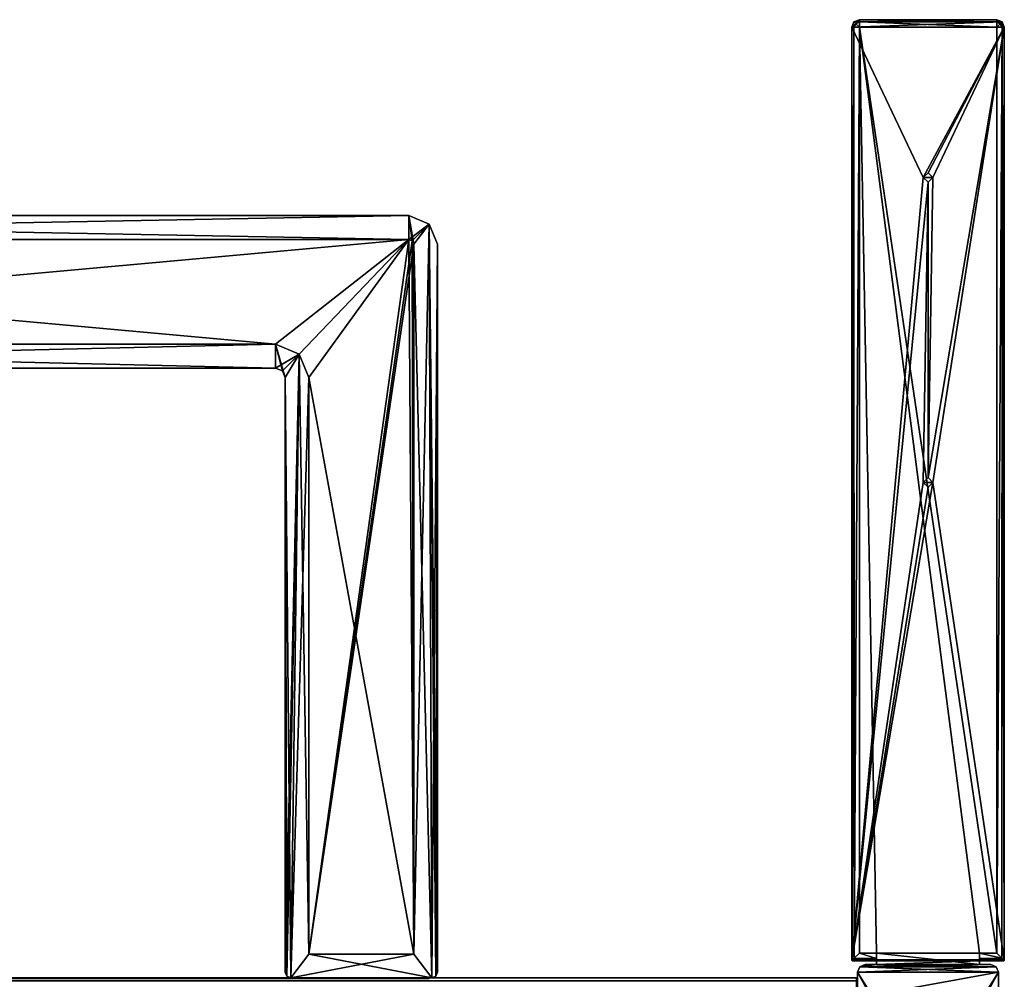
# Model space of a CAD drawing. Header units: millimetres. Extents: x -228 to 228, y -26 to 186.
# Tile 86 of 86: x 114 to 218, y 85 to 186. Entities that reach past the tile are written whole.
import ezdxf

# ---------------------------------------------------------------- set-up
doc = ezdxf.new("R2010")
doc.units = ezdxf.units.MM
doc.header["$LTSCALE"] = 52.148148
for name, color, linetype in [('10', 7, 'CONTINUOUS'), ('105', 7, 'CONTINUOUS'), ('16', 7, 'CONTINUOUS'), ('17', 7, 'CONTINUOUS'), ('62', 7, 'CONTINUOUS'), ('63', 7, 'CONTINUOUS'), ('64', 7, 'CONTINUOUS'), ('65', 7, 'CONTINUOUS'), ('66', 7, 'CONTINUOUS'), ('67', 7, 'CONTINUOUS'), ('68', 7, 'CONTINUOUS'), ('69', 7, 'CONTINUOUS'), ('70', 7, 'CONTINUOUS'), ('71', 7, 'CONTINUOUS'), ('72', 7, 'CONTINUOUS'), ('744', 7, 'CONTINUOUS'), ('745', 7, 'CONTINUOUS'), ('746', 7, 'CONTINUOUS'), ('747', 7, 'CONTINUOUS'), ('748', 7, 'CONTINUOUS'), ('749', 7, 'CONTINUOUS'), ('750', 7, 'CONTINUOUS'), ('751', 7, 'CONTINUOUS'), ('752', 7, 'CONTINUOUS'), ('753', 7, 'CONTINUOUS'), ('754', 7, 'CONTINUOUS'), ('755', 7, 'CONTINUOUS'), ('756', 7, 'CONTINUOUS'), ('757', 7, 'CONTINUOUS'), ('758', 7, 'CONTINUOUS'), ('759', 7, 'CONTINUOUS'), ('760', 7, 'CONTINUOUS'), ('761', 7, 'CONTINUOUS'), ('762', 7, 'CONTINUOUS'), ('763', 7, 'CONTINUOUS'), ('764', 7, 'CONTINUOUS'), ('765', 7, 'CONTINUOUS'), ('766', 7, 'CONTINUOUS'), ('772', 7, 'CONTINUOUS'), ('80', 7, 'CONTINUOUS'), ('808', 7, 'CONTINUOUS'), ('809', 7, 'CONTINUOUS'), ('81', 7, 'CONTINUOUS'), ('82', 7, 'CONTINUOUS'), ('83', 7, 'CONTINUOUS'), ('84', 7, 'CONTINUOUS'), ('85', 7, 'CONTINUOUS'), ('857', 7, 'CONTINUOUS'), ('858', 7, 'CONTINUOUS'), ('859', 7, 'CONTINUOUS'), ('86', 7, 'CONTINUOUS'), ('860', 7, 'CONTINUOUS'), ('861', 7, 'CONTINUOUS'), ('862', 7, 'CONTINUOUS'), ('9', 7, 'CONTINUOUS'), ('92', 7, 'CONTINUOUS'), ('93', 7, 'CONTINUOUS'), ('94', 7, 'CONTINUOUS'), ('95', 7, 'CONTINUOUS'), ('96', 7, 'CONTINUOUS'), ('97', 7, 'CONTINUOUS'), ('98', 7, 'CONTINUOUS'), ('99', 7, 'CONTINUOUS')]:
    doc.layers.add(name, color=color, linetype=linetype)

msp = doc.modelspace()

# ---------------------------------------------------------------- linework, layer by layer
at = {"layer": '10', "linetype": 'Continuous'}
for points in [[(202, 84.71, -431.89), (202, 85, -432.59), (-202, 84.71, -431.89), (202, 84.71, -431.89)], [(-202, 84.71, -431.89), (202, 85, -432.59), (-202, 85, -432.59), (-202, 84.71, -431.89)]]:
    msp.add_3dface(points, dxfattribs=at)
at = {"layer": '105', "linetype": 'Continuous'}
for points in [[(155, 162.5, -446.3), (155, 162.5, -440.55), (20, 162.5, -440.55), (155, 162.5, -446.3)], [(20, 162.5, -446.3), (155, 162.5, -446.3), (20, 162.5, -440.55), (20, 162.5, -446.3)]]:
    msp.add_3dface(points, dxfattribs=at)
at = {"layer": '16', "linetype": 'Continuous'}
for points in [[(202, 85, -446), (202, 84.71, -446.71), (-202, 85, -446), (202, 85, -446)], [(202, 84.71, -446.71), (-202, 84.71, -446.71), (-202, 85, -446), (202, 84.71, -446.71)]]:
    msp.add_3dface(points, dxfattribs=at)
at = {"layer": '17', "linetype": 'Continuous'}
for points in [[(202, 85, -432.59), (202, 85, -446), (-202, 85, -446), (202, 85, -432.59)], [(-202, 85, -432.59), (202, 85, -432.59), (-202, 85, -446), (-202, 85, -432.59)]]:
    msp.add_3dface(points, dxfattribs=at)
at = {"layer": '62', "linetype": 'Continuous'}
for points in [[(155, 162.5, -440.55), (155, 162.5, -446.3), (155.35, 162.35, -446.3), (155, 162.5, -440.55)], [(155.35, 162.35, -440.55), (155, 162.5, -440.55), (155.35, 162.35, -446.3), (155.35, 162.35, -440.55)], [(155.5, 162, -440.55), (155.35, 162.35, -440.55), (155.5, 162, -446.3), (155.5, 162, -440.55)], [(155.5, 162, -446.3), (155.35, 162.35, -440.55), (155.35, 162.35, -446.3), (155.5, 162, -446.3)]]:
    msp.add_3dface(points, dxfattribs=at)
at = {"layer": '63', "linetype": 'Continuous'}
for points in [[(155, 165, -446.3), (155, 162.5, -446.3), (20, 162.5, -446.3), (155, 165, -446.3)], [(20, 165, -446.3), (155, 165, -446.3), (20, 162.5, -446.3), (20, 165, -446.3)], [(157.12, 164.12, -446.3), (155, 162.5, -446.3), (155, 165, -446.3), (157.12, 164.12, -446.3)], [(155.35, 162.35, -446.3), (155, 162.5, -446.3), (157.12, 164.12, -446.3), (155.35, 162.35, -446.3)], [(155.5, 162, -446.3), (155.35, 162.35, -446.3), (157.12, 164.12, -446.3), (155.5, 162, -446.3)], [(155.5, 162, -446.3), (157.12, 164.12, -446.3), (155.5, 87.5, -446.3), (155.5, 162, -446.3)], [(157.12, 164.12, -446.3), (157.4, 85, -446.3), (155.5, 87.5, -446.3), (157.12, 164.12, -446.3)], [(157.12, 164.12, -446.3), (158, 162, -446.3), (157.4, 85, -446.3), (157.12, 164.12, -446.3)], [(157.4, 85, -446.3), (158, 162, -446.3), (157.82, 85.18, -446.3), (157.4, 85, -446.3)], [(157.82, 85.18, -446.3), (158, 162, -446.3), (158, 85.6, -446.3), (157.82, 85.18, -446.3)], [(141, 149, -446.3), (34, 149, -446.3), (141, 151.5, -446.3), (141, 149, -446.3)], [(141, 151.5, -446.3), (34, 149, -446.3), (34, 151.5, -446.3), (141, 151.5, -446.3)], [(143.47, 150.47, -446.3), (141, 149, -446.3), (141, 151.5, -446.3), (143.47, 150.47, -446.3)], [(141.71, 148.71, -446.3), (141, 149, -446.3), (143.47, 150.47, -446.3), (141.71, 148.71, -446.3)], [(142, 148, -446.3), (141.71, 148.71, -446.3), (143.47, 150.47, -446.3), (142, 148, -446.3)], [(142, 85.6, -446.3), (142, 148, -446.3), (143.47, 150.47, -446.3), (142, 85.6, -446.3)], [(142.18, 85.18, -446.3), (142, 85.6, -446.3), (143.47, 150.47, -446.3), (142.18, 85.18, -446.3)], [(142.6, 85, -446.3), (142.18, 85.18, -446.3), (143.47, 150.47, -446.3), (142.6, 85, -446.3)], [(144.5, 148, -446.3), (142.6, 85, -446.3), (143.47, 150.47, -446.3), (144.5, 148, -446.3)], [(144.5, 87.5, -446.3), (142.6, 85, -446.3), (144.5, 148, -446.3), (144.5, 87.5, -446.3)], [(157.4, 85, -446.3), (142.6, 85, -446.3), (155.5, 87.5, -446.3), (157.4, 85, -446.3)], [(155.5, 87.5, -446.3), (142.6, 85, -446.3), (144.5, 87.5, -446.3), (155.5, 87.5, -446.3)]]:
    msp.add_3dface(points, dxfattribs=at)
at = {"layer": '64', "linetype": 'Continuous'}
for points in [[(157.12, 164.12, -446.3), (155, 165, -446.3), (157.12, 164.12, -432.3), (157.12, 164.12, -446.3)], [(155, 165, -446.3), (155, 165, -432.3), (157.12, 164.12, -432.3), (155, 165, -446.3)], [(158, 162, -446.3), (157.12, 164.12, -446.3), (158, 162, -432.3), (158, 162, -446.3)], [(158, 162, -432.3), (157.12, 164.12, -446.3), (157.12, 164.12, -432.3), (158, 162, -432.3)]]:
    msp.add_3dface(points, dxfattribs=at)
at = {"layer": '65', "linetype": 'Continuous'}
for points in [[(155, 165, -432.3), (20, 165, -432.3), (155, 162.5, -432.3), (155, 165, -432.3)], [(155, 162.5, -432.3), (20, 165, -432.3), (20, 162.5, -432.3), (155, 162.5, -432.3)], [(157.12, 164.12, -432.3), (155, 165, -432.3), (155.5, 162, -432.3), (157.12, 164.12, -432.3)], [(155.5, 162, -432.3), (155, 165, -432.3), (155.35, 162.35, -432.3), (155.5, 162, -432.3)], [(155.35, 162.35, -432.3), (155, 165, -432.3), (155, 162.5, -432.3), (155.35, 162.35, -432.3)], [(157.4, 85, -432.3), (157.12, 164.12, -432.3), (155.5, 162, -432.3), (157.4, 85, -432.3)], [(158, 162, -432.3), (157.12, 164.12, -432.3), (158, 85.6, -432.3), (158, 162, -432.3)], [(158, 85.6, -432.3), (157.12, 164.12, -432.3), (157.82, 85.18, -432.3), (158, 85.6, -432.3)], [(157.82, 85.18, -432.3), (157.12, 164.12, -432.3), (157.4, 85, -432.3), (157.82, 85.18, -432.3)], [(157.4, 85, -432.3), (155.5, 162, -432.3), (155.5, 87.5, -432.3), (157.4, 85, -432.3)], [(34, 149, -432.3), (141, 149, -432.3), (34, 151.5, -432.3), (34, 149, -432.3)], [(34, 151.5, -432.3), (141, 149, -432.3), (141, 151.5, -432.3), (34, 151.5, -432.3)], [(141.71, 148.71, -432.3), (142, 148, -432.3), (141, 151.5, -432.3), (141.71, 148.71, -432.3)], [(141, 151.5, -432.3), (142, 148, -432.3), (143.47, 150.47, -432.3), (141, 151.5, -432.3)], [(141, 149, -432.3), (141.71, 148.71, -432.3), (141, 151.5, -432.3), (141, 149, -432.3)], [(142, 148, -432.3), (142.6, 85, -432.3), (143.47, 150.47, -432.3), (142, 148, -432.3)], [(143.47, 150.47, -432.3), (142.6, 85, -432.3), (144.5, 87.5, -432.3), (143.47, 150.47, -432.3)], [(144.5, 148, -432.3), (143.47, 150.47, -432.3), (144.5, 87.5, -432.3), (144.5, 148, -432.3)], [(142.18, 85.18, -432.3), (142.6, 85, -432.3), (142, 148, -432.3), (142.18, 85.18, -432.3)], [(142, 85.6, -432.3), (142.18, 85.18, -432.3), (142, 148, -432.3), (142, 85.6, -432.3)], [(142.6, 85, -432.3), (157.4, 85, -432.3), (144.5, 87.5, -432.3), (142.6, 85, -432.3)], [(144.5, 87.5, -432.3), (157.4, 85, -432.3), (155.5, 87.5, -432.3), (144.5, 87.5, -432.3)]]:
    msp.add_3dface(points, dxfattribs=at)
at = {"layer": '66', "linetype": 'Continuous'}
for points in [[(158, 85.6, -446.3), (158, 162, -446.3), (158, 85.6, -432.3), (158, 85.6, -446.3)], [(158, 162, -446.3), (158, 162, -432.3), (158, 85.6, -432.3), (158, 162, -446.3)]]:
    msp.add_3dface(points, dxfattribs=at)
at = {"layer": '67', "linetype": 'Continuous'}
for points in [[(157.4, 85, -446.3), (157.82, 85.18, -446.3), (157.4, 85, -432.3), (157.4, 85, -446.3)], [(157.82, 85.18, -446.3), (157.82, 85.18, -432.3), (157.4, 85, -432.3), (157.82, 85.18, -446.3)], [(157.82, 85.18, -446.3), (158, 85.6, -446.3), (157.82, 85.18, -432.3), (157.82, 85.18, -446.3)], [(158, 85.6, -446.3), (158, 85.6, -432.3), (157.82, 85.18, -432.3), (158, 85.6, -446.3)]]:
    msp.add_3dface(points, dxfattribs=at)
at = {"layer": '68', "linetype": 'Continuous'}
for points in [[(142.6, 85, -446.3), (157.4, 85, -446.3), (142.6, 85, -432.3), (142.6, 85, -446.3)], [(157.4, 85, -446.3), (157.4, 85, -432.3), (142.6, 85, -432.3), (157.4, 85, -446.3)]]:
    msp.add_3dface(points, dxfattribs=at)
at = {"layer": '69', "linetype": 'Continuous'}
for points in [[(142, 85.6, -446.3), (142.18, 85.18, -446.3), (142, 85.6, -432.3), (142, 85.6, -446.3)], [(142.18, 85.18, -446.3), (142.18, 85.18, -432.3), (142, 85.6, -432.3), (142.18, 85.18, -446.3)], [(142.18, 85.18, -446.3), (142.6, 85, -446.3), (142.18, 85.18, -432.3), (142.18, 85.18, -446.3)], [(142.6, 85, -446.3), (142.6, 85, -432.3), (142.18, 85.18, -432.3), (142.6, 85, -446.3)]]:
    msp.add_3dface(points, dxfattribs=at)
at = {"layer": '70', "linetype": 'Continuous'}
for points in [[(142, 148, -446.3), (142, 85.6, -446.3), (142, 148, -432.3), (142, 148, -446.3)], [(142, 85.6, -446.3), (142, 85.6, -432.3), (142, 148, -432.3), (142, 85.6, -446.3)]]:
    msp.add_3dface(points, dxfattribs=at)
at = {"layer": '71', "linetype": 'Continuous'}
for points in [[(141, 149, -446.3), (141.71, 148.71, -446.3), (141, 149, -432.3), (141, 149, -446.3)], [(141.71, 148.71, -446.3), (141.71, 148.71, -432.3), (141, 149, -432.3), (141.71, 148.71, -446.3)], [(141.71, 148.71, -446.3), (142, 148, -446.3), (141.71, 148.71, -432.3), (141.71, 148.71, -446.3)], [(142, 148, -446.3), (142, 148, -432.3), (141.71, 148.71, -432.3), (142, 148, -446.3)]]:
    msp.add_3dface(points, dxfattribs=at)
at = {"layer": '72', "linetype": 'Continuous'}
for points in [[(34, 149, -446.3), (141, 149, -446.3), (34, 149, -432.3), (34, 149, -446.3)], [(141, 149, -446.3), (141, 149, -432.3), (34, 149, -432.3), (141, 149, -446.3)]]:
    msp.add_3dface(points, dxfattribs=at)
at = {"layer": '744', "linetype": 'Continuous'}
for points in [[(201.72, 185.33), (201.49, 184.76), (217.28, 185.33), (201.72, 185.33)], [(217.28, 185.33), (201.49, 184.76), (217.51, 184.76), (217.28, 185.33)], [(202.29, 185.56), (201.72, 185.33), (216.71, 185.56), (202.29, 185.56)], [(216.71, 185.56), (201.72, 185.33), (217.28, 185.33), (216.71, 185.56)], [(201.49, 184.76), (201.49, 86.9), (209, 169), (201.49, 184.76)], [(217.51, 184.76), (201.49, 184.76), (209, 169), (217.51, 184.76)], [(209.5, 169.5), (217.51, 184.76), (209, 169), (209.5, 169.5)], [(210, 169), (217.51, 184.76), (209.5, 169.5), (210, 169)], [(217.51, 184.76), (210, 169), (209.5, 137.5), (217.51, 184.76)], [(210, 137), (217.51, 184.76), (209.5, 137.5), (210, 137)], [(217.51, 86.9), (217.51, 184.76), (210, 137), (217.51, 86.9)], [(209, 169), (201.49, 86.9), (209.5, 168.5), (209, 169)], [(210, 169), (209.5, 168.5), (209.5, 137.5), (210, 169)], [(209.5, 168.5), (201.49, 86.9), (209, 137), (209.5, 168.5)], [(209.5, 137.5), (209.5, 168.5), (209, 137), (209.5, 137.5)], [(201.49, 86.9), (217.51, 86.9), (210, 137), (201.49, 86.9)], [(201.49, 86.9), (210, 137), (209.5, 136.5), (201.49, 86.9)], [(209, 137), (201.49, 86.9), (209.5, 136.5), (209, 137)], [(201.49, 86.9), (201.52, 86.83), (217.51, 86.9), (201.49, 86.9)], [(217.51, 86.9), (201.52, 86.83), (217.48, 86.83), (217.51, 86.9)], [(201.52, 86.83), (201.59, 86.8), (217.48, 86.83), (201.52, 86.83)], [(201.59, 86.8), (204.1, 86.8), (217.48, 86.83), (201.59, 86.8)], [(216.9, 85.6), (216.67, 86.17), (202.1, 85.6), (216.9, 85.6)], [(202.1, 85.6), (216.67, 86.17), (202.33, 86.17), (202.1, 85.6)], [(214.9, 86.4), (204.1, 86.4), (202.33, 86.17), (214.9, 86.4)], [(202.33, 86.17), (204.1, 86.4), (202.9, 86.4), (202.33, 86.17)], [(216.1, 86.4), (214.9, 86.4), (202.33, 86.17), (216.1, 86.4)], [(216.67, 86.17), (216.1, 86.4), (202.33, 86.17), (216.67, 86.17)], [(217.48, 86.83), (204.1, 86.8), (214.9, 86.8), (217.48, 86.83)], [(204.1, 86.8), (204.1, 86.4), (214.9, 86.8), (204.1, 86.8)], [(214.9, 86.8), (204.1, 86.4), (214.9, 86.4), (214.9, 86.8)], [(217.41, 86.8), (217.48, 86.83), (214.9, 86.8), (217.41, 86.8)], [(216.9, 85.6), (202.1, 85.6), (209, 73), (216.9, 85.6)], [(202.1, 85.6), (202.1, 21.82), (209, 73), (202.1, 85.6)], [(209.5, 73.5), (216.9, 85.6), (209, 73), (209.5, 73.5)], [(210, 73), (216.9, 85.6), (209.5, 73.5), (210, 73)], [(216.9, 44.8), (216.9, 85.6), (210, 73), (216.9, 44.8)]]:
    msp.add_3dface(points, dxfattribs=at)
at = {"layer": '745', "linetype": 'Continuous'}
for points in [[(202.9, 86.4), (204.1, 86.4), (204.1, 86.4, -18.5), (202.9, 86.4)], [(202.9, 86.4), (204.1, 86.4, -18.5), (216.1, 86.4, -447), (202.9, 86.4)], [(202.9, 86.4, -447), (202.9, 86.4), (216.1, 86.4, -447), (202.9, 86.4, -447)], [(204.1, 86.4, -18.5), (214.9, 86.4, -18.5), (216.1, 86.4, -447), (204.1, 86.4, -18.5)], [(214.9, 86.4), (216.1, 86.4), (216.1, 86.4, -447), (214.9, 86.4)], [(214.9, 86.4, -18.5), (214.9, 86.4), (216.1, 86.4, -447), (214.9, 86.4, -18.5)]]:
    msp.add_3dface(points, dxfattribs=at)
at = {"layer": '746', "linetype": 'Continuous'}
for points in [[(214.9, 87.6, -18.5), (204.1, 87.6, -18.5), (202.29, 184.76, -18.5), (214.9, 87.6, -18.5)], [(202.29, 184.76, -18.5), (204.1, 87.6, -18.5), (202.29, 87.6, -18.5), (202.29, 184.76, -18.5)], [(216.71, 87.6, -18.5), (214.9, 87.6, -18.5), (202.29, 184.76, -18.5), (216.71, 87.6, -18.5)], [(216.71, 184.76, -18.5), (216.71, 87.6, -18.5), (202.29, 184.76, -18.5), (216.71, 184.76, -18.5)], [(214.9, 86.4, -18.5), (204.1, 86.4, -18.5), (204.1, 87.6, -18.5), (214.9, 86.4, -18.5)], [(214.9, 86.4, -18.5), (204.1, 87.6, -18.5), (214.9, 87.6, -18.5), (214.9, 86.4, -18.5)]]:
    msp.add_3dface(points, dxfattribs=at)
at = {"layer": '747', "linetype": 'Continuous'}
for points in [[(201.52, 86.83, -17.91), (201.76, 87.07, -18.3), (204.1, 87.03, -18.27), (201.52, 86.83, -17.91)], [(204.1, 86.8, -17.7), (201.52, 86.83, -17.91), (204.1, 87.03, -18.27), (204.1, 86.8, -17.7)], [(201.76, 87.07, -18.3), (202.29, 87.6, -18.5), (204.1, 87.03, -18.27), (201.76, 87.07, -18.3)], [(202.29, 87.6, -18.5), (204.1, 87.6, -18.5), (204.1, 87.03, -18.27), (202.29, 87.6, -18.5)], [(201.55, 86.81, -17.81), (201.52, 86.83, -17.91), (204.1, 86.8, -17.7), (201.55, 86.81, -17.81)], [(201.59, 86.8, -17.7), (201.55, 86.81, -17.81), (204.1, 86.8, -17.7), (201.59, 86.8, -17.7)]]:
    msp.add_3dface(points, dxfattribs=at)
at = {"layer": '748', "linetype": 'Continuous'}
for points in [[(201.5, 86.86, -17.81), (201.49, 86.9, -17.7), (201.72, 184.76, -18.27), (201.5, 86.86, -17.81)], [(201.72, 184.76, -18.27), (201.49, 86.9, -17.7), (201.49, 184.76, -17.7), (201.72, 184.76, -18.27)], [(201.52, 86.83, -17.91), (201.5, 86.86, -17.81), (201.72, 184.76, -18.27), (201.52, 86.83, -17.91)], [(201.76, 87.07, -18.3), (201.52, 86.83, -17.91), (201.72, 184.76, -18.27), (201.76, 87.07, -18.3)], [(202.29, 184.76, -18.5), (201.76, 87.07, -18.3), (201.72, 184.76, -18.27), (202.29, 184.76, -18.5)], [(202.29, 184.76, -18.5), (202.29, 87.6, -18.5), (201.76, 87.07, -18.3), (202.29, 184.76, -18.5)]]:
    msp.add_3dface(points, dxfattribs=at)
at = {"layer": '749', "linetype": 'Continuous'}
for points in [[(201.52, 86.83), (201.49, 86.9), (201.5, 86.86, -17.81), (201.52, 86.83)], [(201.49, 86.9), (201.49, 86.9, -17.7), (201.5, 86.86, -17.81), (201.49, 86.9)], [(201.52, 86.83, -17.91), (201.52, 86.83), (201.5, 86.86, -17.81), (201.52, 86.83, -17.91)], [(201.59, 86.8), (201.52, 86.83), (201.59, 86.8, -17.7), (201.59, 86.8)], [(201.52, 86.83), (201.52, 86.83, -17.91), (201.55, 86.81, -17.81), (201.52, 86.83)], [(201.52, 86.83), (201.55, 86.81, -17.81), (201.59, 86.8, -17.7), (201.52, 86.83)]]:
    msp.add_3dface(points, dxfattribs=at)
at = {"layer": '750', "linetype": 'Continuous'}
for points in [[(201.49, 86.9), (201.49, 184.76), (201.49, 86.9, -17.7), (201.49, 86.9)], [(201.49, 86.9, -17.7), (201.49, 184.76), (201.49, 184.76, -17.7), (201.49, 86.9, -17.7)]]:
    msp.add_3dface(points, dxfattribs=at)
at = {"layer": '751', "linetype": 'Continuous'}
for points in [[(201.49, 184.76), (201.72, 185.33), (201.49, 184.76, -17.7), (201.49, 184.76)], [(201.49, 184.76, -17.7), (201.72, 185.33), (201.72, 185.33, -17.7), (201.49, 184.76, -17.7)], [(201.72, 185.33), (202.29, 185.56), (201.72, 185.33, -17.7), (201.72, 185.33)], [(202.29, 185.56), (202.29, 185.56, -17.7), (201.72, 185.33, -17.7), (202.29, 185.56)]]:
    msp.add_3dface(points, dxfattribs=at)
at = {"layer": '752', "linetype": 'Continuous'}
for points in [[(201.49, 184.76, -17.7), (201.72, 185.33, -17.7), (201.91, 185.14, -18.29), (201.49, 184.76, -17.7)], [(201.72, 184.76, -18.27), (201.49, 184.76, -17.7), (201.91, 185.14, -18.29), (201.72, 184.76, -18.27)], [(201.72, 185.33, -17.7), (202.29, 185.56, -17.7), (202.29, 185.33, -18.27), (201.72, 185.33, -17.7)], [(201.91, 185.14, -18.29), (201.72, 185.33, -17.7), (202.29, 185.33, -18.27), (201.91, 185.14, -18.29)], [(202.29, 184.76, -18.5), (201.72, 184.76, -18.27), (201.91, 185.14, -18.29), (202.29, 184.76, -18.5)], [(202.29, 184.76, -18.5), (201.91, 185.14, -18.29), (202.29, 185.33, -18.27), (202.29, 184.76, -18.5)]]:
    msp.add_3dface(points, dxfattribs=at)
at = {"layer": '753', "linetype": 'Continuous'}
for points in [[(202.29, 185.33, -18.27), (202.29, 185.56, -17.7), (216.71, 185.33, -18.27), (202.29, 185.33, -18.27)], [(216.71, 185.33, -18.27), (202.29, 185.56, -17.7), (216.71, 185.56, -17.7), (216.71, 185.33, -18.27)], [(216.71, 184.76, -18.5), (202.29, 184.76, -18.5), (202.29, 185.33, -18.27), (216.71, 184.76, -18.5)], [(216.71, 184.76, -18.5), (202.29, 185.33, -18.27), (216.71, 185.33, -18.27), (216.71, 184.76, -18.5)]]:
    msp.add_3dface(points, dxfattribs=at)
at = {"layer": '754', "linetype": 'Continuous'}
for points in [[(216.71, 185.33, -18.27), (216.71, 185.56, -17.7), (217.09, 185.14, -18.29), (216.71, 185.33, -18.27)], [(216.71, 185.56, -17.7), (217.28, 185.33, -17.7), (217.09, 185.14, -18.29), (216.71, 185.56, -17.7)], [(216.71, 184.76, -18.5), (216.71, 185.33, -18.27), (217.09, 185.14, -18.29), (216.71, 184.76, -18.5)], [(216.71, 184.76, -18.5), (217.09, 185.14, -18.29), (217.28, 184.76, -18.27), (216.71, 184.76, -18.5)], [(217.09, 185.14, -18.29), (217.28, 185.33, -17.7), (217.28, 184.76, -18.27), (217.09, 185.14, -18.29)], [(217.28, 185.33, -17.7), (217.51, 184.76, -17.7), (217.28, 184.76, -18.27), (217.28, 185.33, -17.7)]]:
    msp.add_3dface(points, dxfattribs=at)
at = {"layer": '755', "linetype": 'Continuous'}
for points in [[(216.71, 185.56), (217.28, 185.33), (216.71, 185.56, -17.7), (216.71, 185.56)], [(216.71, 185.56, -17.7), (217.28, 185.33), (217.28, 185.33, -17.7), (216.71, 185.56, -17.7)], [(217.28, 185.33), (217.51, 184.76), (217.28, 185.33, -17.7), (217.28, 185.33)], [(217.51, 184.76), (217.51, 184.76, -17.7), (217.28, 185.33, -17.7), (217.51, 184.76)]]:
    msp.add_3dface(points, dxfattribs=at)
at = {"layer": '756', "linetype": 'Continuous'}
for points in [[(217.51, 184.76), (217.51, 86.9), (217.51, 184.76, -17.7), (217.51, 184.76)], [(217.51, 184.76, -17.7), (217.51, 86.9), (217.51, 86.9, -17.7), (217.51, 184.76, -17.7)]]:
    msp.add_3dface(points, dxfattribs=at)
at = {"layer": '757', "linetype": 'Continuous'}
for points in [[(216.71, 87.6, -18.5), (216.71, 184.76, -18.5), (217.28, 184.76, -18.27), (216.71, 87.6, -18.5)], [(216.71, 87.6, -18.5), (217.28, 184.76, -18.27), (217.24, 87.07, -18.3), (216.71, 87.6, -18.5)], [(217.28, 184.76, -18.27), (217.48, 86.83, -17.91), (217.24, 87.07, -18.3), (217.28, 184.76, -18.27)], [(217.28, 184.76, -18.27), (217.51, 184.76, -17.7), (217.48, 86.83, -17.91), (217.28, 184.76, -18.27)], [(217.48, 86.83, -17.91), (217.51, 184.76, -17.7), (217.5, 86.86, -17.81), (217.48, 86.83, -17.91)], [(217.51, 184.76, -17.7), (217.51, 86.9, -17.7), (217.5, 86.86, -17.81), (217.51, 184.76, -17.7)]]:
    msp.add_3dface(points, dxfattribs=at)
at = {"layer": '758', "linetype": 'Continuous'}
for points in [[(217.51, 86.9), (217.48, 86.83), (217.51, 86.9, -17.7), (217.51, 86.9)], [(217.51, 86.9, -17.7), (217.48, 86.83), (217.5, 86.86, -17.81), (217.51, 86.9, -17.7)], [(217.48, 86.83), (217.48, 86.83, -17.91), (217.5, 86.86, -17.81), (217.48, 86.83)], [(217.48, 86.83), (217.41, 86.8), (217.45, 86.81, -17.81), (217.48, 86.83)], [(217.45, 86.81, -17.81), (217.41, 86.8), (217.41, 86.8, -17.7), (217.45, 86.81, -17.81)], [(217.48, 86.83, -17.91), (217.48, 86.83), (217.45, 86.81, -17.81), (217.48, 86.83, -17.91)]]:
    msp.add_3dface(points, dxfattribs=at)
at = {"layer": '759', "linetype": 'Continuous'}
for points in [[(214.9, 87.6, -18.5), (216.71, 87.6, -18.5), (217.24, 87.07, -18.3), (214.9, 87.6, -18.5)], [(214.9, 87.6, -18.5), (217.24, 87.07, -18.3), (214.9, 87.03, -18.27), (214.9, 87.6, -18.5)], [(217.24, 87.07, -18.3), (217.48, 86.83, -17.91), (214.9, 87.03, -18.27), (217.24, 87.07, -18.3)], [(217.48, 86.83, -17.91), (217.45, 86.81, -17.81), (214.9, 87.03, -18.27), (217.48, 86.83, -17.91)], [(217.45, 86.81, -17.81), (217.41, 86.8, -17.7), (214.9, 87.03, -18.27), (217.45, 86.81, -17.81)], [(217.41, 86.8, -17.7), (214.9, 86.8, -17.7), (214.9, 87.03, -18.27), (217.41, 86.8, -17.7)]]:
    msp.add_3dface(points, dxfattribs=at)
at = {"layer": '760', "linetype": 'Continuous'}
for points in [[(217.41, 86.8), (214.9, 86.8), (214.9, 86.8, -17.7), (217.41, 86.8)], [(217.41, 86.8, -17.7), (217.41, 86.8), (214.9, 86.8, -17.7), (217.41, 86.8, -17.7)]]:
    msp.add_3dface(points, dxfattribs=at)
at = {"layer": '761', "linetype": 'Continuous'}
for points in [[(214.9, 86.4, -18.5), (214.9, 87.6, -18.5), (214.9, 87.03, -18.27), (214.9, 86.4, -18.5)], [(214.9, 86.8, -17.7), (214.9, 86.4, -18.5), (214.9, 87.03, -18.27), (214.9, 86.8, -17.7)], [(214.9, 86.8), (214.9, 86.4), (214.9, 86.4, -18.5), (214.9, 86.8)], [(214.9, 86.8), (214.9, 86.4, -18.5), (214.9, 86.8, -17.7), (214.9, 86.8)]]:
    msp.add_3dface(points, dxfattribs=at)
at = {"layer": '762', "linetype": 'Continuous'}
for points in [[(202.29, 185.56), (216.71, 185.56), (216.71, 185.56, -17.7), (202.29, 185.56)], [(202.29, 185.56, -17.7), (202.29, 185.56), (216.71, 185.56, -17.7), (202.29, 185.56, -17.7)]]:
    msp.add_3dface(points, dxfattribs=at)
at = {"layer": '763', "linetype": 'Continuous'}
for points in [[(204.1, 86.8), (201.59, 86.8), (201.59, 86.8, -17.7), (204.1, 86.8)], [(204.1, 86.8), (201.59, 86.8, -17.7), (204.1, 86.8, -17.7), (204.1, 86.8)]]:
    msp.add_3dface(points, dxfattribs=at)
at = {"layer": '764', "linetype": 'Continuous'}
for points in [[(204.1, 87.6, -18.5), (204.1, 86.4, -18.5), (204.1, 87.03, -18.27), (204.1, 87.6, -18.5)], [(204.1, 86.4, -18.5), (204.1, 86.8, -17.7), (204.1, 87.03, -18.27), (204.1, 86.4, -18.5)], [(204.1, 86.4), (204.1, 86.8), (204.1, 86.8, -17.7), (204.1, 86.4)], [(204.1, 86.4, -18.5), (204.1, 86.4), (204.1, 86.8, -17.7), (204.1, 86.4, -18.5)]]:
    msp.add_3dface(points, dxfattribs=at)
at = {"layer": '765', "linetype": 'Continuous'}
for points in [[(202.1, 85.6), (202.33, 86.17), (202.1, 85.6, -447), (202.1, 85.6)], [(202.1, 85.6, -447), (202.33, 86.17), (202.33, 86.17, -447), (202.1, 85.6, -447)], [(202.33, 86.17), (202.9, 86.4), (202.33, 86.17, -447), (202.33, 86.17)], [(202.9, 86.4), (202.9, 86.4, -447), (202.33, 86.17, -447), (202.9, 86.4)]]:
    msp.add_3dface(points, dxfattribs=at)
at = {"layer": '766', "linetype": 'Continuous'}
for points in [[(202.1, 21.82), (202.1, 85.6), (202.1, 85.6, -447), (202.1, 21.82)], [(202.1, 21.82), (202.1, 85.6, -447), (202.1, 21.82, -430.7), (202.1, 21.82)], [(202.1, 85.6, -447), (202.1, 83.2, -447), (202.1, 21.82, -430.7), (202.1, 85.6, -447)]]:
    msp.add_3dface(points, dxfattribs=at)
at = {"layer": '772', "linetype": 'Continuous'}
for points in [[(202.1, 85.6, -447), (202.33, 86.17, -447), (216.9, 85.6, -447), (202.1, 85.6, -447)], [(202.33, 86.17, -447), (202.9, 86.4, -447), (216.67, 86.17, -447), (202.33, 86.17, -447)], [(216.9, 85.6, -447), (202.33, 86.17, -447), (216.67, 86.17, -447), (216.9, 85.6, -447)], [(202.9, 86.4, -447), (216.1, 86.4, -447), (216.67, 86.17, -447), (202.9, 86.4, -447)], [(202.1, 83.2, -447), (202.1, 85.6, -447), (203.6, 83.2, -447), (202.1, 83.2, -447)], [(203.6, 83.2, -447), (202.1, 85.6, -447), (216.9, 85.6, -447), (203.6, 83.2, -447)], [(216.9, 44.8, -447), (203.6, 83.2, -447), (216.9, 85.6, -447), (216.9, 44.8, -447)]]:
    msp.add_3dface(points, dxfattribs=at)
at = {"layer": '80', "linetype": 'Continuous'}
for points in [[(155, 165, -446.3), (20, 165, -446.3), (155, 165, -432.3), (155, 165, -446.3)], [(155, 165, -432.3), (20, 165, -446.3), (20, 165, -432.3), (155, 165, -432.3)]]:
    msp.add_3dface(points, dxfattribs=at)
at = {"layer": '808', "linetype": 'Continuous'}
for points in [[(216.9, 85.6), (216.9, 44.8), (216.9, 44.8, -447), (216.9, 85.6)], [(216.9, 85.6), (216.9, 44.8, -447), (216.9, 85.6, -447), (216.9, 85.6)]]:
    msp.add_3dface(points, dxfattribs=at)
at = {"layer": '809', "linetype": 'Continuous'}
for points in [[(216.1, 86.4), (216.67, 86.17), (216.1, 86.4, -447), (216.1, 86.4)], [(216.1, 86.4, -447), (216.67, 86.17), (216.67, 86.17, -447), (216.1, 86.4, -447)], [(216.67, 86.17), (216.9, 85.6), (216.67, 86.17, -447), (216.67, 86.17)], [(216.9, 85.6), (216.9, 85.6, -447), (216.67, 86.17, -447), (216.9, 85.6)]]:
    msp.add_3dface(points, dxfattribs=at)
at = {"layer": '81', "linetype": 'Continuous'}
for points in [[(155.35, 162.35, -432.3), (155, 162.5, -432.3), (155.35, 162.35, -438.05), (155.35, 162.35, -432.3)], [(155.35, 162.35, -438.05), (155, 162.5, -432.3), (155, 162.5, -438.05), (155.35, 162.35, -438.05)], [(155.5, 162, -432.3), (155.35, 162.35, -432.3), (155.5, 162, -438.05), (155.5, 162, -432.3)], [(155.5, 162, -438.05), (155.35, 162.35, -432.3), (155.35, 162.35, -438.05), (155.5, 162, -438.05)]]:
    msp.add_3dface(points, dxfattribs=at)
at = {"layer": '82', "linetype": 'Continuous'}
for points in [[(155.5, 87.5, -432.3), (155.5, 162, -432.3), (155.5, 87.5, -438.05), (155.5, 87.5, -432.3)], [(155.5, 162, -432.3), (155.5, 162, -438.05), (155.5, 87.5, -438.05), (155.5, 162, -432.3)]]:
    msp.add_3dface(points, dxfattribs=at)
at = {"layer": '83', "linetype": 'Continuous'}
for points in [[(144.5, 87.5, -432.3), (155.5, 87.5, -432.3), (144.5, 87.5, -438.05), (144.5, 87.5, -432.3)], [(155.5, 87.5, -432.3), (155.5, 87.5, -438.05), (144.5, 87.5, -438.05), (155.5, 87.5, -432.3)]]:
    msp.add_3dface(points, dxfattribs=at)
at = {"layer": '84', "linetype": 'Continuous'}
for points in [[(144.5, 148, -432.3), (144.5, 87.5, -432.3), (144.5, 148, -438.05), (144.5, 148, -432.3)], [(144.5, 87.5, -432.3), (144.5, 87.5, -438.05), (144.5, 148, -438.05), (144.5, 87.5, -432.3)]]:
    msp.add_3dface(points, dxfattribs=at)
at = {"layer": '85', "linetype": 'Continuous'}
for points in [[(141, 151.5, -432.3), (143.47, 150.47, -432.3), (141, 151.5, -438.05), (141, 151.5, -432.3)], [(141, 151.5, -438.05), (143.47, 150.47, -432.3), (143.47, 150.47, -438.05), (141, 151.5, -438.05)], [(143.47, 150.47, -432.3), (144.5, 148, -432.3), (143.47, 150.47, -438.05), (143.47, 150.47, -432.3)], [(144.5, 148, -432.3), (144.5, 148, -438.05), (143.47, 150.47, -438.05), (144.5, 148, -432.3)]]:
    msp.add_3dface(points, dxfattribs=at)
at = {"layer": '857', "linetype": 'Continuous'}
for points in [[(209.5, 169.5), (209, 169), (209.5, 169.5, 10), (209.5, 169.5)], [(209.5, 169.5, 10), (209, 169), (209, 169, 10), (209.5, 169.5, 10)], [(210, 169), (209.5, 169.5), (210, 169, 10), (210, 169)], [(210, 169, 10), (209.5, 169.5), (209.5, 169.5, 10), (210, 169, 10)]]:
    msp.add_3dface(points, dxfattribs=at)
at = {"layer": '858', "linetype": 'Continuous'}
for points in [[(209, 169), (209.5, 168.5), (209, 169, 10), (209, 169)], [(209, 169, 10), (209.5, 168.5), (209.5, 168.5, 10), (209, 169, 10)], [(209.5, 168.5), (210, 169), (209.5, 168.5, 10), (209.5, 168.5)], [(210, 169), (210, 169, 10), (209.5, 168.5, 10), (210, 169)]]:
    msp.add_3dface(points, dxfattribs=at)
at = {"layer": '859', "linetype": 'Continuous'}
for points in [[(210, 169, 10), (209.5, 169.5, 10), (209, 169, 10), (210, 169, 10)], [(210, 169, 10), (209, 169, 10), (209.5, 168.5, 10), (210, 169, 10)]]:
    msp.add_3dface(points, dxfattribs=at)
at = {"layer": '86', "linetype": 'Continuous'}
for points in [[(34, 151.5, -432.3), (141, 151.5, -432.3), (34, 151.5, -438.05), (34, 151.5, -432.3)], [(141, 151.5, -432.3), (141, 151.5, -438.05), (34, 151.5, -438.05), (141, 151.5, -432.3)]]:
    msp.add_3dface(points, dxfattribs=at)
at = {"layer": '860', "linetype": 'Continuous'}
for points in [[(209.5, 137.5), (209, 137), (209.5, 137.5, 10), (209.5, 137.5)], [(209.5, 137.5, 10), (209, 137), (209, 137, 10), (209.5, 137.5, 10)], [(210, 137), (209.5, 137.5), (210, 137, 10), (210, 137)], [(210, 137, 10), (209.5, 137.5), (209.5, 137.5, 10), (210, 137, 10)]]:
    msp.add_3dface(points, dxfattribs=at)
at = {"layer": '861', "linetype": 'Continuous'}
for points in [[(209, 137), (209.5, 136.5), (209, 137, 10), (209, 137)], [(209, 137, 10), (209.5, 136.5), (209.5, 136.5, 10), (209, 137, 10)], [(209.5, 136.5), (210, 137), (209.5, 136.5, 10), (209.5, 136.5)], [(210, 137), (210, 137, 10), (209.5, 136.5, 10), (210, 137)]]:
    msp.add_3dface(points, dxfattribs=at)
at = {"layer": '862', "linetype": 'Continuous'}
for points in [[(210, 137, 10), (209.5, 137.5, 10), (209, 137, 10), (210, 137, 10)], [(210, 137, 10), (209, 137, 10), (209.5, 136.5, 10), (210, 137, 10)]]:
    msp.add_3dface(points, dxfattribs=at)
at = {"layer": '9', "linetype": 'Continuous'}
for points in [[(202, 84.71, -431.89), (202, 0, -447), (202, 85, -432.59), (202, 84.71, -431.89)], [(202, 85, -432.59), (202, 0, -447), (202, 85, -446), (202, 85, -432.59)], [(202, 85, -446), (202, 0, -447), (202, 84.71, -446.71), (202, 85, -446)]]:
    msp.add_3dface(points, dxfattribs=at)
at = {"layer": '92', "linetype": 'Continuous'}
for points in [[(155, 162.5, -432.3), (20, 162.5, -432.3), (155, 162.5, -438.05), (155, 162.5, -432.3)], [(155, 162.5, -438.05), (20, 162.5, -432.3), (20, 162.5, -438.05), (155, 162.5, -438.05)]]:
    msp.add_3dface(points, dxfattribs=at)
at = {"layer": '93', "linetype": 'Continuous'}
for points in [[(141, 151.5, -438.05), (155, 162.5, -438.05), (20, 162.5, -438.05), (141, 151.5, -438.05)], [(34, 151.5, -438.05), (141, 151.5, -438.05), (20, 162.5, -438.05), (34, 151.5, -438.05)], [(155, 162.5, -438.05), (141, 151.5, -438.05), (143.47, 150.47, -438.05), (155, 162.5, -438.05)], [(144.5, 148, -438.05), (155, 162.5, -438.05), (143.47, 150.47, -438.05), (144.5, 148, -438.05)], [(155.5, 87.5, -438.05), (155, 162.5, -438.05), (144.5, 148, -438.05), (155.5, 87.5, -438.05)], [(155.35, 162.35, -438.05), (155, 162.5, -438.05), (155.5, 87.5, -438.05), (155.35, 162.35, -438.05)], [(155.5, 162, -438.05), (155.35, 162.35, -438.05), (155.5, 87.5, -438.05), (155.5, 162, -438.05)], [(144.5, 87.5, -438.05), (155.5, 87.5, -438.05), (144.5, 148, -438.05), (144.5, 87.5, -438.05)]]:
    msp.add_3dface(points, dxfattribs=at)
at = {"layer": '94', "linetype": 'Continuous'}
for points in [[(155.5, 162, -440.55), (155.5, 162, -446.3), (155.5, 87.5, -446.3), (155.5, 162, -440.55)], [(155.5, 162, -440.55), (155.5, 87.5, -446.3), (155.5, 87.5, -440.55), (155.5, 162, -440.55)]]:
    msp.add_3dface(points, dxfattribs=at)
at = {"layer": '95', "linetype": 'Continuous'}
for points in [[(20, 162.5, -440.55), (155, 162.5, -440.55), (34, 151.5, -440.55), (20, 162.5, -440.55)], [(34, 151.5, -440.55), (155, 162.5, -440.55), (141, 151.5, -440.55), (34, 151.5, -440.55)], [(141, 151.5, -440.55), (155, 162.5, -440.55), (143.47, 150.47, -440.55), (141, 151.5, -440.55)], [(155, 162.5, -440.55), (144.5, 148, -440.55), (143.47, 150.47, -440.55), (155, 162.5, -440.55)], [(155, 162.5, -440.55), (155.35, 162.35, -440.55), (144.5, 87.5, -440.55), (155, 162.5, -440.55)], [(144.5, 148, -440.55), (155, 162.5, -440.55), (144.5, 87.5, -440.55), (144.5, 148, -440.55)], [(155.35, 162.35, -440.55), (155.5, 162, -440.55), (144.5, 87.5, -440.55), (155.35, 162.35, -440.55)], [(155.5, 162, -440.55), (155.5, 87.5, -440.55), (144.5, 87.5, -440.55), (155.5, 162, -440.55)]]:
    msp.add_3dface(points, dxfattribs=at)
at = {"layer": '96', "linetype": 'Continuous'}
for points in [[(144.5, 87.5, -446.3), (144.5, 148, -446.3), (144.5, 87.5, -440.55), (144.5, 87.5, -446.3)], [(144.5, 148, -446.3), (144.5, 148, -440.55), (144.5, 87.5, -440.55), (144.5, 148, -446.3)]]:
    msp.add_3dface(points, dxfattribs=at)
at = {"layer": '97', "linetype": 'Continuous'}
for points in [[(155.5, 87.5, -446.3), (144.5, 87.5, -446.3), (155.5, 87.5, -440.55), (155.5, 87.5, -446.3)], [(155.5, 87.5, -440.55), (144.5, 87.5, -446.3), (144.5, 87.5, -440.55), (155.5, 87.5, -440.55)]]:
    msp.add_3dface(points, dxfattribs=at)
at = {"layer": '98', "linetype": 'Continuous'}
for points in [[(143.47, 150.47, -446.3), (141, 151.5, -446.3), (143.47, 150.47, -440.55), (143.47, 150.47, -446.3)], [(141, 151.5, -446.3), (141, 151.5, -440.55), (143.47, 150.47, -440.55), (141, 151.5, -446.3)], [(144.5, 148, -446.3), (143.47, 150.47, -446.3), (144.5, 148, -440.55), (144.5, 148, -446.3)], [(144.5, 148, -440.55), (143.47, 150.47, -446.3), (143.47, 150.47, -440.55), (144.5, 148, -440.55)]]:
    msp.add_3dface(points, dxfattribs=at)
at = {"layer": '99', "linetype": 'Continuous'}
for points in [[(141, 151.5, -446.3), (34, 151.5, -446.3), (141, 151.5, -440.55), (141, 151.5, -446.3)], [(34, 151.5, -446.3), (34, 151.5, -440.55), (141, 151.5, -440.55), (34, 151.5, -446.3)]]:
    msp.add_3dface(points, dxfattribs=at)

doc.saveas('drawing.dxf')
